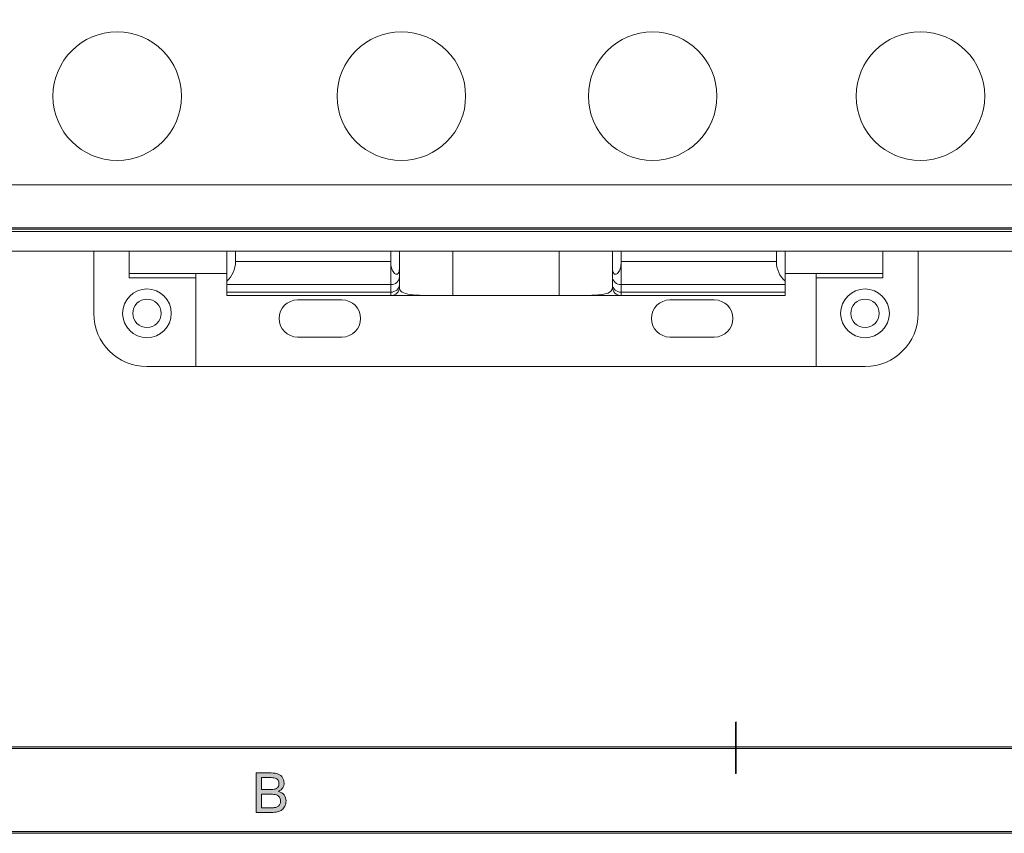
# Model space of a CAD drawing. Header units: inches. Extents: x 0.54 to 10.46, y 0.74 to 7.76.
# Tile 2 of 52: x 3.23 to 5.17, y 0.74 to 2.34. Entities that reach past the tile are written whole.
import ezdxf

# ---------------------------------------------------------------- set-up
doc = ezdxf.new("R2010")
doc.units = ezdxf.units.IN
doc.header["$MEASUREMENT"] = 0
doc.layers.add('BG', color=7, linetype='Continuous')
doc.layers.add('MCG-INT-4FT', color=7, linetype='Continuous')

# ---------------------------------------------------------------- blocks, each defined once
blk = doc.blocks.new('block 2')
at = {"layer": 'BG', "true_color": 0xffffff}
h = blk.add_hatch(color=7, dxfattribs=at)
h.dxf.hatch_style = 2
edge = h.paths.add_edge_path()
edge.add_spline(control_points=[(10.296, 0.9061), (10.296, 0.9061), (0.8711, 0.9061), (0.8711, 0.9061), (0.8702, 0.9061), (0.8694, 0.9069), (0.8694, 0.9079), (0.8694, 0.9079), (0.8694, 7.5922), (0.8694, 7.5922), (0.8694, 7.5931), (0.8702, 7.5939), (0.8711, 7.5939), (0.8711, 7.5939), (10.296, 7.5939), (10.296, 7.5939), (10.297, 7.5939), (10.2977, 7.5931), (10.2977, 7.5922), (10.2977, 7.5922), (10.2977, 0.9079), (10.2977, 0.9079), (10.2977, 0.9069), (10.297, 0.9061), (10.296, 0.9061)], knot_values=[0, 0, 0, 0, 1, 1, 1, 2, 2, 2, 3, 3, 3, 4, 4, 4, 5, 5, 5, 6, 6, 6, 7, 7, 7, 8, 8, 8, 8], degree=3, periodic=1)
h.paths.add_polyline_path([(0.8729, 0.9096), (10.2943, 0.9096), (10.2943, 7.5904), (0.8729, 7.5904)])
at = {"layer": 'BG', "lineweight": 0}
blk.add_lwpolyline([(0.8729, 0.9096), (10.2943, 0.9096), (10.2943, 7.5904), (0.8729, 7.5904), (0.8729, 0.9096)], dxfattribs=at)
blk.add_open_spline([(10.296, 0.9061), (10.296, 0.9061), (0.8711, 0.9061), (0.8711, 0.9061), (0.8702, 0.9061), (0.8694, 0.9069), (0.8694, 0.9079), (0.8694, 0.9079), (0.8694, 7.5922), (0.8694, 7.5922), (0.8694, 7.5931), (0.8702, 7.5939), (0.8711, 7.5939), (0.8711, 7.5939), (10.296, 7.5939), (10.296, 7.5939), (10.297, 7.5939), (10.2977, 7.5931), (10.2977, 7.5922), (10.2977, 7.5922), (10.2977, 0.9079), (10.2977, 0.9079), (10.2977, 0.9069), (10.297, 0.9061), (10.296, 0.9061)], degree=3, knots=[0, 0, 0, 0, 1, 1, 1, 2, 2, 2, 3, 3, 3, 4, 4, 4, 5, 5, 5, 6, 6, 6, 7, 7, 7, 8, 8, 8, 8], dxfattribs=at)
blk = doc.blocks.new('block 43')
at = {"layer": 'BG', "true_color": 0xffffff}
h = blk.add_hatch(color=7, dxfattribs=at)
h.dxf.hatch_style = 2
edge = h.paths.add_edge_path()
edge.add_spline(control_points=[(4.6411, 0.857), (4.6407, 0.857), (4.6404, 0.8573), (4.6404, 0.8577), (4.6404, 0.8577), (4.6404, 0.958), (4.6404, 0.958), (4.6404, 0.9584), (4.6407, 0.9587), (4.6411, 0.9587), (4.6415, 0.9587), (4.6418, 0.9584), (4.6418, 0.958), (4.6418, 0.958), (4.6418, 0.8577), (4.6418, 0.8577), (4.6418, 0.8573), (4.6415, 0.857), (4.6411, 0.857)], knot_values=[0, 0, 0, 0, 1, 1, 1, 2, 2, 2, 3, 3, 3, 4, 4, 4, 5, 5, 5, 6, 6, 6, 6], degree=3, periodic=1)
at = {"layer": 'BG', "lineweight": 0}
blk.add_open_spline([(4.6411, 0.857), (4.6407, 0.857), (4.6404, 0.8573), (4.6404, 0.8577), (4.6404, 0.8577), (4.6404, 0.958), (4.6404, 0.958), (4.6404, 0.9584), (4.6407, 0.9587), (4.6411, 0.9587), (4.6415, 0.9587), (4.6418, 0.9584), (4.6418, 0.958), (4.6418, 0.958), (4.6418, 0.8577), (4.6418, 0.8577), (4.6418, 0.8573), (4.6415, 0.857), (4.6411, 0.857)], degree=3, knots=[0, 0, 0, 0, 1, 1, 1, 2, 2, 2, 3, 3, 3, 4, 4, 4, 5, 5, 5, 6, 6, 6, 6], dxfattribs=at)
blk = doc.blocks.new('block 42')
at = {"layer": 'BG'}
blk.add_blockref('block 43', (0, 0), dxfattribs=at)
blk = doc.blocks.new('block 51')
at = {"layer": 'BG', "true_color": 0xffffff}
h = blk.add_hatch(color=7, dxfattribs=at)
h.dxf.hatch_style = 2
edge = h.paths.add_edge_path()
edge.add_spline(control_points=[(3.6946, 0.7803), (3.6946, 0.7803), (3.6946, 0.8581), (3.6946, 0.8581), (3.6946, 0.8581), (3.7238, 0.8581), (3.7238, 0.8581), (3.7298, 0.8581), (3.7345, 0.8573), (3.7381, 0.8557), (3.7417, 0.8542), (3.7445, 0.8517), (3.7466, 0.8485), (3.7486, 0.8452), (3.7496, 0.8418), (3.7496, 0.8382), (3.7496, 0.8349), (3.7487, 0.8317), (3.7469, 0.8288), (3.7451, 0.8258), (3.7424, 0.8235), (3.7387, 0.8217), (3.7434, 0.8203), (3.7471, 0.8179), (3.7496, 0.8146), (3.7521, 0.8113), (3.7534, 0.8074), (3.7534, 0.8028), (3.7534, 0.7992), (3.7526, 0.7958), (3.7511, 0.7927), (3.7495, 0.7895), (3.7476, 0.7871), (3.7454, 0.7854), (3.7431, 0.7837), (3.7403, 0.7824), (3.7369, 0.7816), (3.7334, 0.7807), (3.7293, 0.7803), (3.7243, 0.7803), (3.7243, 0.7803), (3.6946, 0.7803), (3.6946, 0.7803)], knot_values=[0, 0, 0, 0, 1, 1, 1, 2, 2, 2, 3, 3, 3, 4, 4, 4, 5, 5, 5, 6, 6, 6, 7, 7, 7, 8, 8, 8, 9, 9, 9, 10, 10, 10, 11, 11, 11, 12, 12, 12, 13, 13, 13, 14, 14, 14, 14], degree=3, periodic=1)
edge = h.paths.add_edge_path()
edge.add_spline(control_points=[(3.7049, 0.8254), (3.7049, 0.8254), (3.7218, 0.8254), (3.7218, 0.8254), (3.7263, 0.8254), (3.7296, 0.8257), (3.7316, 0.8263), (3.7342, 0.8271), (3.7362, 0.8284), (3.7375, 0.8302), (3.7388, 0.832), (3.7395, 0.8342), (3.7395, 0.837), (3.7395, 0.8395), (3.7389, 0.8418), (3.7376, 0.8438), (3.7364, 0.8457), (3.7346, 0.8471), (3.7323, 0.8478), (3.73, 0.8485), (3.7261, 0.8489), (3.7205, 0.8489), (3.7205, 0.8489), (3.7049, 0.8489), (3.7049, 0.8489), (3.7049, 0.8489), (3.7049, 0.8254), (3.7049, 0.8254)], knot_values=[0, 0, 0, 0, 1, 1, 1, 2, 2, 2, 3, 3, 3, 4, 4, 4, 5, 5, 5, 6, 6, 6, 7, 7, 7, 8, 8, 8, 9, 9, 9, 9], degree=3, periodic=1)
edge = h.paths.add_edge_path()
edge.add_spline(control_points=[(3.7049, 0.7894), (3.7049, 0.7894), (3.7243, 0.7894), (3.7243, 0.7894), (3.7276, 0.7894), (3.73, 0.7896), (3.7313, 0.7898), (3.7337, 0.7902), (3.7357, 0.791), (3.7373, 0.7919), (3.7388, 0.7929), (3.7402, 0.7944), (3.7412, 0.7963), (3.7422, 0.7982), (3.7427, 0.8004), (3.7427, 0.8028), (3.7427, 0.8057), (3.742, 0.8082), (3.7405, 0.8104), (3.739, 0.8125), (3.7369, 0.814), (3.7343, 0.8149), (3.7317, 0.8158), (3.7279, 0.8162), (3.7229, 0.8162), (3.7229, 0.8162), (3.7049, 0.8162), (3.7049, 0.8162), (3.7049, 0.8162), (3.7049, 0.7894), (3.7049, 0.7894)], knot_values=[0, 0, 0, 0, 1, 1, 1, 2, 2, 2, 3, 3, 3, 4, 4, 4, 5, 5, 5, 6, 6, 6, 7, 7, 7, 8, 8, 8, 9, 9, 9, 10, 10, 10, 10], degree=3, periodic=1)
at = {"layer": 'BG', "lineweight": 0}
for points, knots in [([(3.6946, 0.7803), (3.6946, 0.7803), (3.6946, 0.8581), (3.6946, 0.8581), (3.6946, 0.8581), (3.7238, 0.8581), (3.7238, 0.8581), (3.7298, 0.8581), (3.7345, 0.8573), (3.7381, 0.8557), (3.7417, 0.8542), (3.7445, 0.8517), (3.7466, 0.8485), (3.7486, 0.8452), (3.7496, 0.8418), (3.7496, 0.8382), (3.7496, 0.8349), (3.7487, 0.8317), (3.7469, 0.8288), (3.7451, 0.8258), (3.7424, 0.8235), (3.7387, 0.8217), (3.7434, 0.8203), (3.7471, 0.8179), (3.7496, 0.8146), (3.7521, 0.8113), (3.7534, 0.8074), (3.7534, 0.8028), (3.7534, 0.7992), (3.7526, 0.7958), (3.7511, 0.7927), (3.7495, 0.7895), (3.7476, 0.7871), (3.7454, 0.7854), (3.7431, 0.7837), (3.7403, 0.7824), (3.7369, 0.7816), (3.7334, 0.7807), (3.7293, 0.7803), (3.7243, 0.7803), (3.7243, 0.7803), (3.6946, 0.7803), (3.6946, 0.7803)], [0, 0, 0, 0, 1, 1, 1, 2, 2, 2, 3, 3, 3, 4, 4, 4, 5, 5, 5, 6, 6, 6, 7, 7, 7, 8, 8, 8, 9, 9, 9, 10, 10, 10, 11, 11, 11, 12, 12, 12, 13, 13, 13, 14, 14, 14, 14]), ([(3.7049, 0.8254), (3.7049, 0.8254), (3.7218, 0.8254), (3.7218, 0.8254), (3.7263, 0.8254), (3.7296, 0.8257), (3.7316, 0.8263), (3.7342, 0.8271), (3.7362, 0.8284), (3.7375, 0.8302), (3.7388, 0.832), (3.7395, 0.8342), (3.7395, 0.837), (3.7395, 0.8395), (3.7389, 0.8418), (3.7376, 0.8438), (3.7364, 0.8457), (3.7346, 0.8471), (3.7323, 0.8478), (3.73, 0.8485), (3.7261, 0.8489), (3.7205, 0.8489), (3.7205, 0.8489), (3.7049, 0.8489), (3.7049, 0.8489), (3.7049, 0.8489), (3.7049, 0.8254), (3.7049, 0.8254)], [0, 0, 0, 0, 1, 1, 1, 2, 2, 2, 3, 3, 3, 4, 4, 4, 5, 5, 5, 6, 6, 6, 7, 7, 7, 8, 8, 8, 9, 9, 9, 9]), ([(3.7049, 0.7894), (3.7049, 0.7894), (3.7243, 0.7894), (3.7243, 0.7894), (3.7276, 0.7894), (3.73, 0.7896), (3.7313, 0.7898), (3.7337, 0.7902), (3.7357, 0.791), (3.7373, 0.7919), (3.7388, 0.7929), (3.7402, 0.7944), (3.7412, 0.7963), (3.7422, 0.7982), (3.7427, 0.8004), (3.7427, 0.8028), (3.7427, 0.8057), (3.742, 0.8082), (3.7405, 0.8104), (3.739, 0.8125), (3.7369, 0.814), (3.7343, 0.8149), (3.7317, 0.8158), (3.7279, 0.8162), (3.7229, 0.8162), (3.7229, 0.8162), (3.7049, 0.8162), (3.7049, 0.8162), (3.7049, 0.8162), (3.7049, 0.7894), (3.7049, 0.7894)], [0, 0, 0, 0, 1, 1, 1, 2, 2, 2, 3, 3, 3, 4, 4, 4, 5, 5, 5, 6, 6, 6, 7, 7, 7, 8, 8, 8, 9, 9, 9, 10, 10, 10, 10])]:
    blk.add_open_spline(points, degree=3, knots=knots, dxfattribs=at)
blk = doc.blocks.new('block 50')
at = {"layer": 'BG'}
blk.add_blockref('block 51', (0, 0), dxfattribs=at)
blk = doc.blocks.new('block 62')
at = {"layer": 'BG', "true_color": 0xffffff}
h = blk.add_hatch(color=7, dxfattribs=at)
h.dxf.hatch_style = 2
edge = h.paths.add_edge_path()
edge.add_spline(control_points=[(10.4631, 0.739), (10.4631, 0.739), (0.5369, 0.739), (0.5369, 0.739), (0.5359, 0.739), (0.5352, 0.7398), (0.5352, 0.7407), (0.5352, 0.7407), (0.5352, 7.7593), (0.5352, 7.7593), (0.5352, 7.7602), (0.5359, 7.761), (0.5369, 7.761), (0.5369, 7.761), (10.4631, 7.761), (10.4631, 7.761), (10.4641, 7.761), (10.4648, 7.7602), (10.4648, 7.7593), (10.4648, 7.7593), (10.4648, 0.7407), (10.4648, 0.7407), (10.4648, 0.7398), (10.4641, 0.739), (10.4631, 0.739)], knot_values=[0, 0, 0, 0, 1, 1, 1, 2, 2, 2, 3, 3, 3, 4, 4, 4, 5, 5, 5, 6, 6, 6, 7, 7, 7, 8, 8, 8, 8], degree=3, periodic=1)
h.paths.add_polyline_path([(0.5386, 0.7425), (10.4614, 0.7425), (10.4614, 7.7575), (0.5386, 7.7575)])
at = {"layer": 'BG', "lineweight": 0}
blk.add_lwpolyline([(0.5386, 0.7425), (10.4614, 0.7425), (10.4614, 7.7575), (0.5386, 7.7575), (0.5386, 0.7425)], dxfattribs=at)
blk.add_open_spline([(10.4631, 0.739), (10.4631, 0.739), (0.5369, 0.739), (0.5369, 0.739), (0.5359, 0.739), (0.5352, 0.7398), (0.5352, 0.7407), (0.5352, 0.7407), (0.5352, 7.7593), (0.5352, 7.7593), (0.5352, 7.7602), (0.5359, 7.761), (0.5369, 7.761), (0.5369, 7.761), (10.4631, 7.761), (10.4631, 7.761), (10.4641, 7.761), (10.4648, 7.7602), (10.4648, 7.7593), (10.4648, 7.7593), (10.4648, 0.7407), (10.4648, 0.7407), (10.4648, 0.7398), (10.4641, 0.739), (10.4631, 0.739)], degree=3, knots=[0, 0, 0, 0, 1, 1, 1, 2, 2, 2, 3, 3, 3, 4, 4, 4, 5, 5, 5, 6, 6, 6, 7, 7, 7, 8, 8, 8, 8], dxfattribs=at)
blk = doc.blocks.new('block 888')
at = {"layer": 'MCG-INT-4FT', "color": 7, "lineweight": 5, "true_color": 0xffffff}
blk.add_lwpolyline([(4.2923, 1.7999), (4.4147, 1.7999)], dxfattribs=at)
blk = doc.blocks.new('block 889')
at = {"layer": 'MCG-INT-4FT', "color": 7, "lineweight": 5, "true_color": 0xffffff}
blk.add_lwpolyline([(3.96, 1.7999), (4.0824, 1.7999)], dxfattribs=at)
blk = doc.blocks.new('block 893')
at = {"layer": 'MCG-INT-4FT', "color": 7, "lineweight": 5, "true_color": 0xffffff}
blk.add_lwpolyline([(1.6416, 1.9311), (6.7838, 1.9311)], dxfattribs=at)
blk = doc.blocks.new('block 894')
at = {"layer": 'MCG-INT-4FT', "color": 7, "lineweight": 5, "true_color": 0xffffff}
blk.add_open_spline([(4.8476, 1.7649), (4.8476, 1.7915), (4.8692, 1.813), (4.8957, 1.813), (4.9223, 1.813), (4.9438, 1.7915), (4.9438, 1.7649), (4.9438, 1.7384), (4.9223, 1.7168), (4.8957, 1.7168), (4.8692, 1.7168), (4.8476, 1.7384), (4.8476, 1.7649), (4.8476, 1.7649), (4.8476, 1.7649), (4.8476, 1.7649)], degree=3, knots=[0, 0, 0, 0, 1, 1, 1, 2, 2, 2, 3, 3, 3, 4, 4, 4, 5, 5, 5, 5], dxfattribs=at)
blk = doc.blocks.new('block 902')
at = {"layer": 'MCG-INT-4FT', "color": 7, "lineweight": 5, "true_color": 0xffffff}
blk.add_lwpolyline([(5.0007, 1.8874), (5.0007, 1.7649)], dxfattribs=at)
blk = doc.blocks.new('block 903')
at = {"layer": 'MCG-INT-4FT', "color": 7, "lineweight": 5, "true_color": 0xffffff}
blk.add_open_spline([(4.8957, 1.66), (4.9537, 1.66), (5.0007, 1.707), (5.0007, 1.7649)], degree=3, dxfattribs=at)
blk = doc.blocks.new('block 904')
at = {"layer": 'MCG-INT-4FT', "color": 7, "lineweight": 5, "true_color": 0xffffff}
blk.add_lwpolyline([(4.8957, 1.66), (4.7995, 1.66)], dxfattribs=at)
blk = doc.blocks.new('block 905')
at = {"layer": 'MCG-INT-4FT', "color": 7, "lineweight": 5, "true_color": 0xffffff}
blk.add_lwpolyline([(4.7995, 1.66), (4.7995, 1.8349)], dxfattribs=at)
blk = doc.blocks.new('block 906')
at = {"layer": 'MCG-INT-4FT', "color": 7, "lineweight": 5, "true_color": 0xffffff}
blk.add_lwpolyline([(4.7995, 1.8349), (4.9307, 1.8349)], dxfattribs=at)
blk = doc.blocks.new('block 907')
at = {"layer": 'MCG-INT-4FT', "color": 7, "lineweight": 5, "true_color": 0xffffff}
blk.add_lwpolyline([(4.9307, 1.8436), (4.9307, 1.8349)], dxfattribs=at)
blk = doc.blocks.new('block 909')
at = {"layer": 'MCG-INT-4FT', "color": 7, "lineweight": 5, "true_color": 0xffffff}
blk.add_open_spline([(4.8677, 1.7649), (4.8677, 1.7804), (4.8803, 1.7929), (4.8957, 1.7929), (4.9112, 1.7929), (4.9237, 1.7804), (4.9237, 1.7649), (4.9237, 1.7495), (4.9112, 1.7369), (4.8957, 1.7369), (4.8803, 1.7369), (4.8677, 1.7495), (4.8677, 1.7649), (4.8677, 1.7649), (4.8677, 1.7649), (4.8677, 1.7649)], degree=3, knots=[0, 0, 0, 0, 1, 1, 1, 2, 2, 2, 3, 3, 3, 4, 4, 4, 5, 5, 5, 5], dxfattribs=at)
blk = doc.blocks.new('block 911')
at = {"layer": 'MCG-INT-4FT', "color": 7, "lineweight": 5, "true_color": 0xffffff}
blk.add_open_spline([(3.4309, 1.7649), (3.4309, 1.7915), (3.4524, 1.813), (3.479, 1.813), (3.5056, 1.813), (3.5271, 1.7915), (3.5271, 1.7649), (3.5271, 1.7384), (3.5056, 1.7168), (3.479, 1.7168), (3.4524, 1.7168), (3.4309, 1.7384), (3.4309, 1.7649), (3.4309, 1.7649), (3.4309, 1.7649), (3.4309, 1.7649)], degree=3, knots=[0, 0, 0, 0, 1, 1, 1, 2, 2, 2, 3, 3, 3, 4, 4, 4, 5, 5, 5, 5], dxfattribs=at)
blk = doc.blocks.new('block 912')
at = {"layer": 'MCG-INT-4FT', "color": 7, "lineweight": 5, "true_color": 0xffffff}
blk.add_lwpolyline([(3.444, 1.8436), (3.444, 1.8349)], dxfattribs=at)
blk = doc.blocks.new('block 913')
at = {"layer": 'MCG-INT-4FT', "color": 7, "lineweight": 5, "true_color": 0xffffff}
blk.add_lwpolyline([(3.5752, 1.8349), (3.444, 1.8349)], dxfattribs=at)
blk = doc.blocks.new('block 914')
at = {"layer": 'MCG-INT-4FT', "color": 7, "lineweight": 5, "true_color": 0xffffff}
blk.add_lwpolyline([(3.5752, 1.66), (3.5752, 1.8349)], dxfattribs=at)
blk = doc.blocks.new('block 915')
at = {"layer": 'MCG-INT-4FT', "color": 7, "lineweight": 5, "true_color": 0xffffff}
blk.add_lwpolyline([(3.479, 1.66), (3.5752, 1.66)], dxfattribs=at)
blk = doc.blocks.new('block 916')
at = {"layer": 'MCG-INT-4FT', "color": 7, "lineweight": 5, "true_color": 0xffffff}
blk.add_open_spline([(3.3741, 1.7649), (3.3741, 1.707), (3.421, 1.66), (3.479, 1.66)], degree=3, dxfattribs=at)
blk = doc.blocks.new('block 917')
at = {"layer": 'MCG-INT-4FT', "color": 7, "lineweight": 5, "true_color": 0xffffff}
blk.add_lwpolyline([(3.3741, 1.7649), (3.3741, 1.8874)], dxfattribs=at)
blk = doc.blocks.new('block 925')
at = {"layer": 'MCG-INT-4FT', "color": 7, "lineweight": 5, "true_color": 0xffffff}
blk.add_open_spline([(3.451, 1.7649), (3.451, 1.7804), (3.4636, 1.7929), (3.479, 1.7929), (3.4945, 1.7929), (3.507, 1.7804), (3.507, 1.7649), (3.507, 1.7495), (3.4945, 1.7369), (3.479, 1.7369), (3.4636, 1.7369), (3.451, 1.7495), (3.451, 1.7649), (3.451, 1.7649), (3.451, 1.7649), (3.451, 1.7649)], degree=3, knots=[0, 0, 0, 0, 1, 1, 1, 2, 2, 2, 3, 3, 3, 4, 4, 4, 5, 5, 5, 5], dxfattribs=at)
blk = doc.blocks.new('block 938')
at = {"layer": 'MCG-INT-4FT', "color": 7, "lineweight": 5, "true_color": 0xffffff}
blk.add_open_spline([(3.9775, 1.8673), (3.9775, 1.863), (3.9776, 1.8587), (3.9773, 1.8545), (3.9772, 1.853), (3.9771, 1.8515), (3.9769, 1.85), (3.9766, 1.8486), (3.9763, 1.8471), (3.9758, 1.8458), (3.9755, 1.845), (3.9751, 1.8444), (3.9747, 1.8438), (3.9742, 1.8432), (3.9737, 1.8427), (3.9731, 1.8424), (3.9726, 1.8421), (3.9721, 1.842), (3.9715, 1.8419), (3.971, 1.8419), (3.9704, 1.842), (3.9699, 1.8422), (3.969, 1.8425), (3.9682, 1.843), (3.9675, 1.8437), (3.9664, 1.8447), (3.9654, 1.846), (3.9646, 1.8474), (3.9633, 1.8495), (3.9623, 1.852), (3.9616, 1.8546), (3.9606, 1.8582), (3.9601, 1.862), (3.96, 1.8658), (3.96, 1.8663), (3.96, 1.8668), (3.96, 1.8673)], degree=3, knots=[0, 0, 0, 0, 1, 1, 1, 2, 2, 2, 3, 3, 3, 4, 4, 4, 5, 5, 5, 6, 6, 6, 7, 7, 7, 8, 8, 8, 9, 9, 9, 10, 10, 10, 11, 11, 11, 12, 12, 12, 12], dxfattribs=at)
blk = doc.blocks.new('block 939')
at = {"layer": 'MCG-INT-4FT', "color": 7, "lineweight": 5, "true_color": 0xffffff}
blk.add_lwpolyline([(3.96, 1.8673), (3.96, 1.8874)], dxfattribs=at)
blk = doc.blocks.new('block 940')
at = {"layer": 'MCG-INT-4FT', "color": 7, "lineweight": 5, "true_color": 0xffffff}
blk.add_lwpolyline([(3.9775, 1.8673), (3.9775, 1.8874)], dxfattribs=at)
blk = doc.blocks.new('block 941')
at = {"layer": 'MCG-INT-4FT', "color": 7, "lineweight": 5, "true_color": 0xffffff}
blk.add_lwpolyline([(3.9775, 1.837), (3.9775, 1.8673)], dxfattribs=at)
blk = doc.blocks.new('block 942')
at = {"layer": 'MCG-INT-4FT', "color": 7, "lineweight": 5, "true_color": 0xffffff}
blk.add_open_spline([(3.96, 1.8218), (3.969, 1.8212), (3.9768, 1.828), (3.9775, 1.837)], degree=3, dxfattribs=at)
blk = doc.blocks.new('block 943')
at = {"layer": 'MCG-INT-4FT', "color": 7, "lineweight": 5, "true_color": 0xffffff}
blk.add_lwpolyline([(3.96, 1.8673), (3.96, 1.8218)], dxfattribs=at)
blk = doc.blocks.new('block 944')
at = {"layer": 'MCG-INT-4FT', "color": 7, "lineweight": 5, "true_color": 0xffffff}
blk.add_lwpolyline([(4.4147, 1.8673), (4.4147, 1.8874)], dxfattribs=at)
blk = doc.blocks.new('block 945')
at = {"layer": 'MCG-INT-4FT', "color": 7, "lineweight": 5, "true_color": 0xffffff}
blk.add_open_spline([(4.3972, 1.8673), (4.3972, 1.863), (4.3972, 1.8587), (4.3974, 1.8545), (4.3975, 1.853), (4.3976, 1.8515), (4.3978, 1.85), (4.3981, 1.8486), (4.3984, 1.8471), (4.3989, 1.8458), (4.3992, 1.845), (4.3996, 1.8444), (4.4001, 1.8438), (4.4005, 1.8432), (4.401, 1.8427), (4.4016, 1.8424), (4.4021, 1.8421), (4.4026, 1.842), (4.4032, 1.8419), (4.4037, 1.8419), (4.4043, 1.842), (4.4048, 1.8422), (4.4057, 1.8425), (4.4065, 1.843), (4.4072, 1.8437), (4.4084, 1.8447), (4.4093, 1.846), (4.4102, 1.8474), (4.4114, 1.8495), (4.4124, 1.852), (4.4131, 1.8546), (4.4141, 1.8582), (4.4146, 1.862), (4.4147, 1.8658), (4.4147, 1.8663), (4.4147, 1.8668), (4.4147, 1.8673)], degree=3, knots=[0, 0, 0, 0, 1, 1, 1, 2, 2, 2, 3, 3, 3, 4, 4, 4, 5, 5, 5, 6, 6, 6, 7, 7, 7, 8, 8, 8, 9, 9, 9, 10, 10, 10, 11, 11, 11, 12, 12, 12, 12], dxfattribs=at)
blk = doc.blocks.new('block 946')
at = {"layer": 'MCG-INT-4FT', "color": 7, "lineweight": 5, "true_color": 0xffffff}
blk.add_lwpolyline([(4.3972, 1.8673), (4.3972, 1.8874)], dxfattribs=at)
blk = doc.blocks.new('block 947')
at = {"layer": 'MCG-INT-4FT', "color": 7, "lineweight": 5, "true_color": 0xffffff}
blk.add_lwpolyline([(4.4147, 1.8673), (4.4147, 1.8218)], dxfattribs=at)
blk = doc.blocks.new('block 948')
at = {"layer": 'MCG-INT-4FT', "color": 7, "lineweight": 5, "true_color": 0xffffff}
blk.add_open_spline([(4.3972, 1.837), (4.3979, 1.828), (4.4057, 1.8212), (4.4147, 1.8218)], degree=3, dxfattribs=at)
blk = doc.blocks.new('block 949')
at = {"layer": 'MCG-INT-4FT', "color": 7, "lineweight": 5, "true_color": 0xffffff}
blk.add_lwpolyline([(4.3972, 1.837), (4.3972, 1.8673)], dxfattribs=at)
blk = doc.blocks.new('block 956')
at = {"layer": 'MCG-INT-4FT', "color": 7, "lineweight": 5, "true_color": 0xffffff}
blk.add_lwpolyline([(3.6539, 1.8673), (3.96, 1.8673)], dxfattribs=at)
blk = doc.blocks.new('block 957')
at = {"layer": 'MCG-INT-4FT', "color": 7, "lineweight": 5, "true_color": 0xffffff}
blk.add_lwpolyline([(3.6539, 1.8673), (3.6539, 1.8874)], dxfattribs=at)
blk = doc.blocks.new('block 958')
at = {"layer": 'MCG-INT-4FT', "color": 7, "lineweight": 5, "true_color": 0xffffff}
blk.add_lwpolyline([(3.6364, 1.8218), (3.96, 1.8218)], dxfattribs=at)
blk = doc.blocks.new('block 959')
at = {"layer": 'MCG-INT-4FT', "color": 7, "lineweight": 5, "true_color": 0xffffff}
blk.add_lwpolyline([(3.6364, 1.8218), (3.6364, 1.8281)], dxfattribs=at)
blk = doc.blocks.new('block 960')
at = {"layer": 'MCG-INT-4FT', "color": 7, "lineweight": 5, "true_color": 0xffffff}
blk.add_open_spline([(3.6364, 1.8281), (3.6475, 1.8381), (3.6539, 1.8523), (3.6539, 1.8673)], degree=3, dxfattribs=at)
blk = doc.blocks.new('block 967')
at = {"layer": 'MCG-INT-4FT', "color": 7, "lineweight": 5, "true_color": 0xffffff}
blk.add_lwpolyline([(3.6364, 1.8281), (3.6364, 1.8874)], dxfattribs=at)
blk = doc.blocks.new('block 968')
at = {"layer": 'MCG-INT-4FT', "color": 7, "lineweight": 5, "true_color": 0xffffff}
blk.add_lwpolyline([(4.7208, 1.8673), (4.7208, 1.8874)], dxfattribs=at)
blk = doc.blocks.new('block 969')
at = {"layer": 'MCG-INT-4FT', "color": 7, "lineweight": 5, "true_color": 0xffffff}
blk.add_lwpolyline([(4.7208, 1.8673), (4.4147, 1.8673)], dxfattribs=at)
blk = doc.blocks.new('block 970')
at = {"layer": 'MCG-INT-4FT', "color": 7, "lineweight": 5, "true_color": 0xffffff}
blk.add_open_spline([(4.7208, 1.8673), (4.7208, 1.8523), (4.7272, 1.8381), (4.7383, 1.8281)], degree=3, dxfattribs=at)
blk = doc.blocks.new('block 971')
at = {"layer": 'MCG-INT-4FT', "color": 7, "lineweight": 5, "true_color": 0xffffff}
blk.add_lwpolyline([(4.7383, 1.8218), (4.7383, 1.8281)], dxfattribs=at)
blk = doc.blocks.new('block 972')
at = {"layer": 'MCG-INT-4FT', "color": 7, "lineweight": 5, "true_color": 0xffffff}
blk.add_lwpolyline([(4.7383, 1.8218), (4.4147, 1.8218)], dxfattribs=at)
blk = doc.blocks.new('block 973')
at = {"layer": 'MCG-INT-4FT', "color": 7, "lineweight": 5, "true_color": 0xffffff}
blk.add_lwpolyline([(4.7383, 1.8281), (4.7383, 1.8874)], dxfattribs=at)
blk = doc.blocks.new('block 984')
at = {"layer": 'MCG-INT-4FT', "color": 7, "lineweight": 5, "true_color": 0xffffff}
blk.add_lwpolyline([(3.96, 1.8218), (3.96, 1.8069)], dxfattribs=at)
blk = doc.blocks.new('block 985')
at = {"layer": 'MCG-INT-4FT', "color": 7, "lineweight": 5, "true_color": 0xffffff}
blk.add_lwpolyline([(3.6364, 1.8069), (3.96, 1.8069)], dxfattribs=at)
blk = doc.blocks.new('block 986')
at = {"layer": 'MCG-INT-4FT', "color": 7, "lineweight": 5, "true_color": 0xffffff}
blk.add_lwpolyline([(3.6364, 1.8069), (3.6364, 1.8218)], dxfattribs=at)
blk = doc.blocks.new('block 987')
at = {"layer": 'MCG-INT-4FT', "color": 7, "lineweight": 5, "true_color": 0xffffff}
blk.add_open_spline([(3.96, 1.8069), (3.969, 1.8063), (3.9768, 1.8131), (3.9775, 1.8221)], degree=3, dxfattribs=at)
blk = doc.blocks.new('block 988')
at = {"layer": 'MCG-INT-4FT', "color": 7, "lineweight": 5, "true_color": 0xffffff}
blk.add_lwpolyline([(3.9775, 1.8221), (3.9775, 1.837)], dxfattribs=at)
blk = doc.blocks.new('block 989')
at = {"layer": 'MCG-INT-4FT', "color": 7, "lineweight": 5, "true_color": 0xffffff}
blk.add_lwpolyline([(4.4147, 1.8218), (4.4147, 1.8069)], dxfattribs=at)
blk = doc.blocks.new('block 990')
at = {"layer": 'MCG-INT-4FT', "color": 7, "lineweight": 5, "true_color": 0xffffff}
blk.add_open_spline([(4.3972, 1.8221), (4.3979, 1.8131), (4.4057, 1.8063), (4.4147, 1.8069)], degree=3, dxfattribs=at)
blk = doc.blocks.new('block 991')
at = {"layer": 'MCG-INT-4FT', "color": 7, "lineweight": 5, "true_color": 0xffffff}
blk.add_lwpolyline([(4.3972, 1.8221), (4.3972, 1.837)], dxfattribs=at)
blk = doc.blocks.new('block 992')
at = {"layer": 'MCG-INT-4FT', "color": 7, "lineweight": 5, "true_color": 0xffffff}
blk.add_lwpolyline([(4.7383, 1.8069), (4.4147, 1.8069)], dxfattribs=at)
blk = doc.blocks.new('block 993')
at = {"layer": 'MCG-INT-4FT', "color": 7, "lineweight": 5, "true_color": 0xffffff}
blk.add_lwpolyline([(4.7383, 1.8069), (4.7383, 1.8218)], dxfattribs=at)
blk = doc.blocks.new('block 1004')
at = {"layer": 'MCG-INT-4FT', "color": 7, "lineweight": 5, "true_color": 0xffffff}
blk.add_lwpolyline([(3.96, 1.8069), (3.96, 1.7999)], dxfattribs=at)
blk = doc.blocks.new('block 1005')
at = {"layer": 'MCG-INT-4FT', "color": 7, "lineweight": 5, "true_color": 0xffffff}
blk.add_lwpolyline([(3.6364, 1.7999), (3.96, 1.7999)], dxfattribs=at)
blk = doc.blocks.new('block 1006')
at = {"layer": 'MCG-INT-4FT', "color": 7, "lineweight": 5, "true_color": 0xffffff}
blk.add_lwpolyline([(3.6364, 1.7999), (3.6364, 1.8069)], dxfattribs=at)
blk = doc.blocks.new('block 1007')
at = {"layer": 'MCG-INT-4FT', "color": 7, "lineweight": 5, "true_color": 0xffffff}
blk.add_open_spline([(3.96, 1.7999), (3.9696, 1.7999), (3.9775, 1.8077), (3.9775, 1.8174)], degree=3, dxfattribs=at)
blk = doc.blocks.new('block 1008')
at = {"layer": 'MCG-INT-4FT', "color": 7, "lineweight": 5, "true_color": 0xffffff}
blk.add_lwpolyline([(3.9775, 1.8174), (3.9775, 1.8221)], dxfattribs=at)
blk = doc.blocks.new('block 1009')
at = {"layer": 'MCG-INT-4FT', "color": 7, "lineweight": 5, "true_color": 0xffffff}
blk.add_lwpolyline([(4.4147, 1.8069), (4.4147, 1.7999)], dxfattribs=at)
blk = doc.blocks.new('block 1010')
at = {"layer": 'MCG-INT-4FT', "color": 7, "lineweight": 5, "true_color": 0xffffff}
blk.add_open_spline([(4.3972, 1.8174), (4.3972, 1.8077), (4.4051, 1.7999), (4.4147, 1.7999)], degree=3, dxfattribs=at)
blk = doc.blocks.new('block 1011')
at = {"layer": 'MCG-INT-4FT', "color": 7, "lineweight": 5, "true_color": 0xffffff}
blk.add_lwpolyline([(4.3972, 1.8174), (4.3972, 1.8221)], dxfattribs=at)
blk = doc.blocks.new('block 1012')
at = {"layer": 'MCG-INT-4FT', "color": 7, "lineweight": 5, "true_color": 0xffffff}
blk.add_lwpolyline([(4.7383, 1.7999), (4.4147, 1.7999)], dxfattribs=at)
blk = doc.blocks.new('block 1013')
at = {"layer": 'MCG-INT-4FT', "color": 7, "lineweight": 5, "true_color": 0xffffff}
blk.add_lwpolyline([(4.7383, 1.7999), (4.7383, 1.8069)], dxfattribs=at)
blk = doc.blocks.new('block 1014')
at = {"layer": 'MCG-INT-4FT', "color": 7, "lineweight": 5, "true_color": 0xffffff}
blk.add_open_spline([(4.0824, 1.7999), (4.0706, 1.7999), (4.0588, 1.7999), (4.0477, 1.7999), (4.0366, 1.8), (4.0261, 1.8001), (4.0169, 1.8006), (4.0077, 1.801), (3.9999, 1.8017), (3.9936, 1.803), (3.9874, 1.8042), (3.9827, 1.8059), (3.9803, 1.8083), (3.9786, 1.81), (3.978, 1.8121), (3.9775, 1.8142)], degree=3, knots=[0, 0, 0, 0, 1, 1, 1, 2, 2, 2, 3, 3, 3, 4, 4, 4, 5, 5, 5, 5], dxfattribs=at)
blk = doc.blocks.new('block 1015')
at = {"layer": 'MCG-INT-4FT', "color": 7, "lineweight": 5, "true_color": 0xffffff}
blk.add_lwpolyline([(4.0824, 1.7999), (4.2923, 1.7999)], dxfattribs=at)
blk = doc.blocks.new('block 1016')
at = {"layer": 'MCG-INT-4FT', "color": 7, "lineweight": 5, "true_color": 0xffffff}
blk.add_open_spline([(4.3972, 1.8142), (4.3962, 1.8113), (4.3951, 1.8085), (4.3917, 1.8064), (4.3882, 1.8043), (4.3824, 1.8029), (4.3751, 1.802), (4.3679, 1.8011), (4.3593, 1.8006), (4.3497, 1.8003), (4.3399, 1.8), (4.3291, 1.7999), (4.3178, 1.7999), (4.3095, 1.7999), (4.3009, 1.7999), (4.2923, 1.7999)], degree=3, knots=[0, 0, 0, 0, 1, 1, 1, 2, 2, 2, 3, 3, 3, 4, 4, 4, 5, 5, 5, 5], dxfattribs=at)
blk = doc.blocks.new('block 1020')
at = {"layer": 'MCG-INT-4FT', "color": 7, "lineweight": 5, "true_color": 0xffffff}
blk.add_lwpolyline([(4.3972, 1.8142), (4.3972, 1.8174)], dxfattribs=at)
blk = doc.blocks.new('block 1021')
at = {"layer": 'MCG-INT-4FT', "color": 7, "lineweight": 5, "true_color": 0xffffff}
blk.add_lwpolyline([(3.9775, 1.8174), (3.9775, 1.8142)], dxfattribs=at)
blk = doc.blocks.new('block 1025')
at = {"layer": 'MCG-INT-4FT', "color": 7, "lineweight": 5, "true_color": 0xffffff}
blk.add_lwpolyline([(4.2923, 1.7999), (4.2923, 1.8874)], dxfattribs=at)
blk = doc.blocks.new('block 1027')
at = {"layer": 'MCG-INT-4FT', "color": 7, "lineweight": 5, "true_color": 0xffffff}
blk.add_lwpolyline([(4.0824, 1.8874), (4.0824, 1.7999)], dxfattribs=at)
blk = doc.blocks.new('block 1030')
at = {"layer": 'MCG-INT-4FT', "color": 7, "lineweight": 5, "true_color": 0xffffff}
blk.add_lwpolyline([(3.444, 1.8436), (3.6364, 1.8436)], dxfattribs=at)
blk = doc.blocks.new('block 1031')
at = {"layer": 'MCG-INT-4FT', "color": 7, "lineweight": 5, "true_color": 0xffffff}
blk.add_lwpolyline([(3.444, 1.8874), (3.444, 1.8436)], dxfattribs=at)
blk = doc.blocks.new('block 1034')
at = {"layer": 'MCG-INT-4FT', "color": 7, "lineweight": 5, "true_color": 0xffffff}
blk.add_lwpolyline([(4.9307, 1.8436), (4.7383, 1.8436)], dxfattribs=at)
blk = doc.blocks.new('block 1035')
at = {"layer": 'MCG-INT-4FT', "color": 7, "lineweight": 5, "true_color": 0xffffff}
blk.add_lwpolyline([(4.9307, 1.8874), (4.9307, 1.8436)], dxfattribs=at)
blk = doc.blocks.new('block 1038')
at = {"layer": 'MCG-INT-4FT', "color": 7, "lineweight": 5, "true_color": 0xffffff}
blk.add_lwpolyline([(3.5752, 1.8349), (3.5752, 1.8436)], dxfattribs=at)
blk = doc.blocks.new('block 1039')
at = {"layer": 'MCG-INT-4FT', "color": 7, "lineweight": 5, "true_color": 0xffffff}
blk.add_lwpolyline([(4.7995, 1.8349), (4.7995, 1.8436)], dxfattribs=at)
blk = doc.blocks.new('block 1049')
at = {"layer": 'MCG-INT-4FT', "color": 7, "lineweight": 5, "true_color": 0xffffff}
blk.add_lwpolyline([(4.5109, 1.7915), (4.5984, 1.7915)], dxfattribs=at)
blk = doc.blocks.new('block 1050')
at = {"layer": 'MCG-INT-4FT', "color": 7, "lineweight": 5, "true_color": 0xffffff}
blk.add_open_spline([(4.5109, 1.7915), (4.4906, 1.7915), (4.4742, 1.775), (4.4742, 1.7548), (4.4742, 1.7345), (4.4906, 1.718), (4.5109, 1.718)], degree=3, knots=[0, 0, 0, 0, 1, 1, 1, 2, 2, 2, 2], dxfattribs=at)
blk = doc.blocks.new('block 1051')
at = {"layer": 'MCG-INT-4FT', "color": 7, "lineweight": 5, "true_color": 0xffffff}
blk.add_lwpolyline([(4.5984, 1.718), (4.5109, 1.718)], dxfattribs=at)
blk = doc.blocks.new('block 1052')
at = {"layer": 'MCG-INT-4FT', "color": 7, "lineweight": 5, "true_color": 0xffffff}
blk.add_open_spline([(4.5984, 1.718), (4.6187, 1.718), (4.6351, 1.7345), (4.6351, 1.7548), (4.6351, 1.775), (4.6187, 1.7915), (4.5984, 1.7915)], degree=3, knots=[0, 0, 0, 0, 1, 1, 1, 2, 2, 2, 2], dxfattribs=at)
blk = doc.blocks.new('block 1053')
at = {"layer": 'MCG-INT-4FT', "color": 7, "lineweight": 5, "true_color": 0xffffff}
blk.add_lwpolyline([(3.7763, 1.718), (3.8638, 1.718)], dxfattribs=at)
blk = doc.blocks.new('block 1054')
at = {"layer": 'MCG-INT-4FT', "color": 7, "lineweight": 5, "true_color": 0xffffff}
blk.add_open_spline([(3.8638, 1.718), (3.8841, 1.718), (3.9005, 1.7345), (3.9005, 1.7548), (3.9005, 1.775), (3.8841, 1.7915), (3.8638, 1.7915)], degree=3, knots=[0, 0, 0, 0, 1, 1, 1, 2, 2, 2, 2], dxfattribs=at)
blk = doc.blocks.new('block 1055')
at = {"layer": 'MCG-INT-4FT', "color": 7, "lineweight": 5, "true_color": 0xffffff}
blk.add_lwpolyline([(3.8638, 1.7915), (3.7763, 1.7915)], dxfattribs=at)
blk = doc.blocks.new('block 1056')
at = {"layer": 'MCG-INT-4FT', "color": 7, "lineweight": 5, "true_color": 0xffffff}
blk.add_open_spline([(3.7763, 1.7915), (3.7561, 1.7915), (3.7396, 1.775), (3.7396, 1.7548), (3.7396, 1.7345), (3.7561, 1.718), (3.7763, 1.718)], degree=3, knots=[0, 0, 0, 0, 1, 1, 1, 2, 2, 2, 2], dxfattribs=at)
blk = doc.blocks.new('block 1057')
at = {"layer": 'MCG-INT-4FT', "color": 7, "lineweight": 5, "true_color": 0xffffff}
blk.add_lwpolyline([(3.5752, 1.66), (4.7995, 1.66)], dxfattribs=at)
blk = doc.blocks.new('block 1101')
at = {"layer": 'MCG-INT-4FT', "color": 7, "lineweight": 5, "true_color": 0xffffff}
blk.add_lwpolyline([(1.6416, 1.9311), (6.7838, 1.9311)], dxfattribs=at)
blk = doc.blocks.new('block 1103')
at = {"layer": 'MCG-INT-4FT', "color": 7, "lineweight": 5, "true_color": 0xffffff}
blk.add_lwpolyline([(6.7838, 1.8874), (1.6416, 1.8874)], dxfattribs=at)
blk = doc.blocks.new('block 1104')
at = {"layer": 'MCG-INT-4FT', "color": 8, "lineweight": 5, "true_color": 0x808080}
blk.add_lwpolyline([(1.6416, 1.9338), (6.7838, 1.9338)], dxfattribs=at)
blk = doc.blocks.new('block 1107')
at = {"layer": 'MCG-INT-4FT', "color": 8, "lineweight": 5, "true_color": 0x808080}
blk.add_lwpolyline([(6.7838, 1.9264), (1.6416, 1.9264)], dxfattribs=at)
blk = doc.blocks.new('block 2029')
at = {"layer": 'MCG-INT-4FT', "color": 7, "lineweight": 5, "true_color": 0xffffff}
blk.add_lwpolyline([(6.7838, 2.0186), (1.6416, 2.0186)], dxfattribs=at)
blk = doc.blocks.new('block 2030')
at = {"layer": 'MCG-INT-4FT', "color": 7, "lineweight": 5, "true_color": 0xffffff}
blk.add_open_spline([(3.8541, 2.1935), (3.8541, 2.2635), (3.9109, 2.3203), (3.981, 2.3203), (4.051, 2.3203), (4.1078, 2.2635), (4.1078, 2.1935), (4.1078, 2.1234), (4.051, 2.0667), (3.981, 2.0667), (3.9109, 2.0667), (3.8541, 2.1234), (3.8541, 2.1935), (3.8541, 2.1935), (3.8541, 2.1935), (3.8541, 2.1935)], degree=3, knots=[0, 0, 0, 0, 1, 1, 1, 2, 2, 2, 3, 3, 3, 4, 4, 4, 5, 5, 5, 5], dxfattribs=at)
blk = doc.blocks.new('block 2031')
at = {"layer": 'MCG-INT-4FT', "color": 7, "lineweight": 5, "true_color": 0xffffff}
blk.add_open_spline([(4.35, 2.1935), (4.35, 2.2635), (4.4068, 2.3203), (4.4768, 2.3203), (4.5468, 2.3203), (4.6036, 2.2635), (4.6036, 2.1935), (4.6036, 2.1234), (4.5468, 2.0667), (4.4768, 2.0667), (4.4068, 2.0667), (4.35, 2.1234), (4.35, 2.1935), (4.35, 2.1935), (4.35, 2.1935), (4.35, 2.1935)], degree=3, knots=[0, 0, 0, 0, 1, 1, 1, 2, 2, 2, 3, 3, 3, 4, 4, 4, 5, 5, 5, 5], dxfattribs=at)
blk = doc.blocks.new('block 2032')
at = {"layer": 'MCG-INT-4FT', "color": 7, "lineweight": 5, "true_color": 0xffffff}
blk.add_open_spline([(4.8782, 2.1935), (4.8782, 2.2635), (4.935, 2.3203), (5.005, 2.3203), (5.075, 2.3203), (5.1318, 2.2635), (5.1318, 2.1935), (5.1318, 2.1234), (5.075, 2.0667), (5.005, 2.0667), (4.935, 2.0667), (4.8782, 2.1234), (4.8782, 2.1935), (4.8782, 2.1935), (4.8782, 2.1935), (4.8782, 2.1935)], degree=3, knots=[0, 0, 0, 0, 1, 1, 1, 2, 2, 2, 3, 3, 3, 4, 4, 4, 5, 5, 5, 5], dxfattribs=at)
blk = doc.blocks.new('block 2036')
at = {"layer": 'MCG-INT-4FT', "color": 7, "lineweight": 5, "true_color": 0xffffff}
blk.add_open_spline([(3.2936, 2.1935), (3.2936, 2.2635), (3.3504, 2.3203), (3.4204, 2.3203), (3.4904, 2.3203), (3.5472, 2.2635), (3.5472, 2.1935), (3.5472, 2.1234), (3.4904, 2.0667), (3.4204, 2.0667), (3.3504, 2.0667), (3.2936, 2.1234), (3.2936, 2.1935), (3.2936, 2.1935), (3.2936, 2.1935), (3.2936, 2.1935)], degree=3, knots=[0, 0, 0, 0, 1, 1, 1, 2, 2, 2, 3, 3, 3, 4, 4, 4, 5, 5, 5, 5], dxfattribs=at)

msp = doc.modelspace()

# ---------------------------------------------------------------- block references
at = {"layer": 'BG'}
for name in ['block 62', 'block 2', 'block 42', 'block 50']:
    msp.add_blockref(name, (0, 0), dxfattribs=at)
at = {"layer": 'MCG-INT-4FT'}
for name in ['block 2036', 'block 2030', 'block 2031', 'block 2032', 'block 2029', 'block 1104', 'block 893', 'block 1101', 'block 1107', 'block 1103', 'block 917', 'block 1031', 'block 967', 'block 957', 'block 939', 'block 940', 'block 1027', 'block 1025', 'block 946', 'block 944', 'block 968', 'block 973', 'block 1035', 'block 902', 'block 960', 'block 956', 'block 938', 'block 943', 'block 941', 'block 945', 'block 949', 'block 947', 'block 969', 'block 970', 'block 912', 'block 1030', 'block 913', 'block 1038', 'block 914', 'block 959', 'block 942', 'block 988', 'block 948', 'block 991', 'block 1034', 'block 971', 'block 1039', 'block 905', 'block 906', 'block 907', 'block 911', 'block 958', 'block 986', 'block 985', 'block 1006', 'block 987', 'block 984', 'block 1007', 'block 1004', 'block 1008', 'block 1021', 'block 1014', 'block 1016', 'block 990', 'block 1011', 'block 1010', 'block 1020', 'block 972', 'block 989', 'block 992', 'block 1009', 'block 993', 'block 1013', 'block 894', 'block 925', 'block 1005', 'block 1056', 'block 1055', 'block 1054', 'block 889', 'block 1015', 'block 888', 'block 1012', 'block 1050', 'block 1049', 'block 1052', 'block 909', 'block 916', 'block 903', 'block 1053', 'block 1051', 'block 915', 'block 1057', 'block 904']:
    msp.add_blockref(name, (0, 0), dxfattribs=at)

doc.saveas('drawing.dxf')
